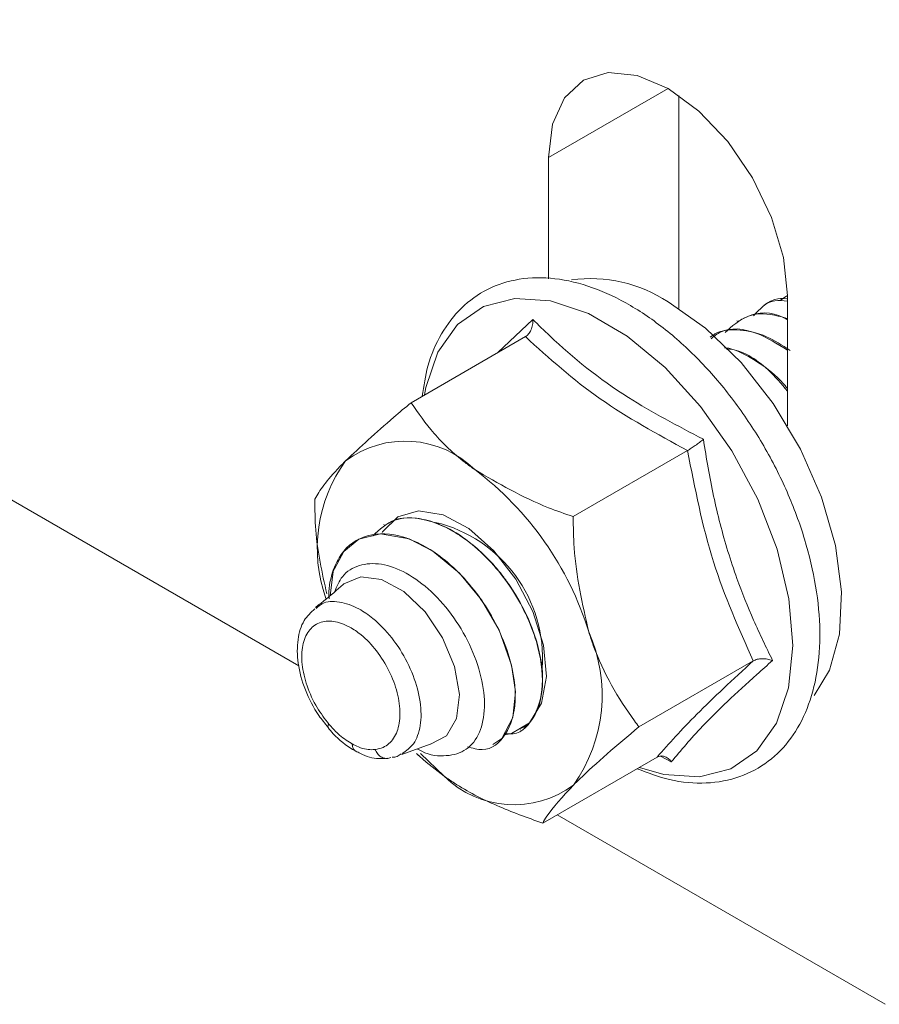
# Model space of a CAD drawing. Header units: millimetres. Extents: x 15 to 1486, y -3131 to -190.
# Tile 15 of 83: x 678 to 706, y -2044 to -2012. Entities that reach past the tile are written whole.
import ezdxf

# ---------------------------------------------------------------- set-up
doc = ezdxf.new("R2010")
doc.units = ezdxf.units.MM

msp = doc.modelspace()

# ---------------------------------------------------------------- linework, layer by layer
at = {"color": 7, "linetype": 'Continuous', "lineweight": 15}
for p, q in [((686.787, -2032.76), (650.362, -2011.732)), ((699.157, -2021.133), (699.157, -2014.198)), ((694.914, -2020.164), (694.914, -2016.221)), ((702.456, -2020.87), (702.672, -2020.716)), ((702.692, -2020.711), (702.692, -2024.95)), ((701.932, -2021.023), (701.925, -2021.027)), ((701.049, -2021.533), (701.041, -2021.537)), ((694.161, -2022.048), (690.439, -2024.197)), ((699.438, -2025.756), (695.715, -2027.905)), ((689.558, -2028.167), (689.551, -2028.171)), ((687.912, -2029.616), (687.807, -2030.471)), ((701.579, -2032.6), (697.857, -2034.749)), ((693.992, -2034.844), (694, -2034.84)), ((690.133, -2035.643), (691.056, -2035.312)), ((693.109, -2035.354), (693.116, -2035.35)), ((689.779, -2035.746), (689.778, -2035.746)), ((690.615, -2035.614), (690.681, -2035.677)), ((691.518, -2036.357), (690.746, -2035.61)), ((698.444, -2035.735), (694.722, -2037.884)), ((698.909, -2035.887), (698.555, -2035.7)), ((705.874, -2043.778), (695.193, -2037.612))]:
    msp.add_line(p, q, dxfattribs=at)
at = {"color": 8, "linetype": 'Continuous', "lineweight": 15}
for p, q in [((694.914, -2016.221), (698.804, -2013.976)), ((693.267, -2022.564), (694.404, -2021.488))]:
    msp.add_line(p, q, dxfattribs=at)
at = {"color": 7, "linetype": 'Continuous', "lineweight": 15, "flags": 128}
for points in [[(694.914, -2016.221), (695.046, -2015.135), (695.435, -2014.276), (696.053, -2013.703), (696.858, -2013.454), (697.796, -2013.547), (698.803, -2013.975), (699.81, -2014.709), (700.748, -2015.7), (701.553, -2016.878), (702.171, -2018.165), (702.56, -2019.473), (702.692, -2020.711)], [(698.803, -2020.916), (700.019, -2021.771), (701.178, -2022.891), (702.226, -2024.224), (703.114, -2025.708), (703.801, -2027.274), (704.254, -2028.847), (704.452, -2030.355), (704.385, -2031.728), (704.058, -2032.9), (703.558, -2033.732)], [(693.502, -2035.004), (693.703, -2034.962), (694.297, -2034.614), (694.688, -2033.977), (694.842, -2033.108), (694.744, -2032.085), (694.404, -2030.998), (693.851, -2029.943), (693.136, -2029.015), (692.32, -2028.296), (691.478, -2027.85), (690.683, -2027.717), (690.007, -2027.907), (689.509, -2028.406), (689.501, -2028.419)], [(693.098, -2035.32), (693.389, -2035.132), (693.751, -2034.443), (693.835, -2033.61), (693.711, -2032.745), (693.305, -2031.606), (692.736, -2030.618), (692.019, -2029.749), (691.149, -2029.027), (690.376, -2028.628), (689.447, -2028.464), (688.739, -2028.641), (688.249, -2029.038), (687.872, -2029.748), (687.872, -2029.748)], [(688.228, -2030.113), (688.252, -2030.092), (688.801, -2029.861), (689.479, -2029.95), (690.204, -2030.348), (690.894, -2031.009), (691.466, -2031.855), (691.854, -2032.788), (692.012, -2033.698), (691.922, -2034.478), (691.595, -2035.037), (691.068, -2035.31), (691.056, -2035.312)], [(690.615, -2035.614), (690.926, -2035.895), (691.518, -2036.357)]]:
    msp.add_lwpolyline(points, dxfattribs=at)
at = {"color": 8, "linetype": 'Continuous', "lineweight": 15, "flags": 128}
msp.add_lwpolyline([(697.871, -2036.066), (698.669, -2036.299), (699.825, -2036.378), (700.849, -2036.116), (701.698, -2035.525), (702.333, -2034.632), (702.727, -2033.474), (702.864, -2032.103), (702.736, -2030.579), (702.35, -2028.967), (701.723, -2027.34), (700.881, -2025.767), (699.862, -2024.317), (698.71, -2023.054), (697.476, -2022.033), (696.213, -2021.299), (694.977, -2020.884), (693.821, -2020.805), (692.797, -2021.067), (691.949, -2021.657), (691.313, -2022.551), (690.919, -2023.708), (690.874, -2023.946)], dxfattribs=at)
at = {"color": 7, "linetype": 'Continuous', "lineweight": 15}
for centre, radius, start, end in [((696.283, -2024.738), 4.579, 56.6008, 97.7609), ((690.242, -2028.687), 3.239, 45.5053, 126.7069), ((692.244, -2028.94), 4.86, 144.1209, 199.5374), ((686.253, -2034.718), 10.428, 17.0934, 53.1177), ((690.174, -2032.511), 4.543, 355.8723, 76.5808), ((690.117, -2030.362), 2.328, 161.3193, 164.7018), ((691.587, -2033.712), 5.07, 324.6785, 23.9523), ((693.788, -2034.047), 3.239, 225.5053, 306.7069)]:
    msp.add_arc(centre, radius, start, end, dxfattribs=at)
for points, knots in [([(697.797, -2036.109), (698.15, -2036.244), (698.915, -2036.537), (700.051, -2036.624), (701.149, -2036.425), (702.09, -2035.917), (702.833, -2035.153), (703.367, -2034.172), (703.687, -2032.996), (703.782, -2031.65), (703.645, -2030.18), (703.282, -2028.641), (702.708, -2027.094), (701.944, -2025.59), (701.017, -2024.183), (699.959, -2022.919), (698.804, -2021.843), (697.586, -2020.994), (696.344, -2020.406), (695.117, -2020.109), (693.954, -2020.125), (692.914, -2020.457), (692.049, -2021.073), (691.397, -2021.932), (690.963, -2022.905), (690.853, -2023.652), (690.804, -2023.986)], [0, 0, 0, 0, 0.037123, 0.080476, 0.122942, 0.16406, 0.204456, 0.245008, 0.286583, 0.329146, 0.372168, 0.41521, 0.45817, 0.50107, 0.543964, 0.586907, 0.629956, 0.673178, 0.71661, 0.760138, 0.803224, 0.845142, 0.885831, 0.926158, 0.96707, 1, 1, 1, 1]), ([(701.585, -2021.371), (701.788, -2021.145), (702.081, -2020.821), (702.55, -2020.876), (702.692, -2020.893)], [0, 0, 0, 0, 0.69599, 1, 1, 1, 1]), ([(702.692, -2020.815), (702.683, -2020.814), (702.404, -2020.774), (702.138, -2020.859), (701.945, -2021.021), (701.936, -2021.029)], [0, 0, 0, 0, 0.0294125, 0.9522739, 1, 1, 1, 1]), ([(694.161, -2022.048), (694.197, -2022.021), (694.269, -2021.967), (694.347, -2021.83), (694.396, -2021.669), (694.405, -2021.549), (694.404, -2021.489), (694.404, -2021.488)], [0, 0, 0, 0, 0.236168, 0.471367, 0.732415, 0.993147, 1, 1, 1, 1]), ([(694.404, -2021.488), (694.586, -2021.668), (695.501, -2022.573), (697.246, -2023.974), (699.117, -2024.952), (699.954, -2025.389)], [0, 0, 0, 0, 0.120964, 0.606826, 1, 1, 1, 1]), ([(700.66, -2021.91), (700.886, -2021.709), (701.38, -2021.271), (702.187, -2021.214), (702.653, -2021.474), (702.692, -2021.496)], [0, 0, 0, 0, 0.436764, 0.952062, 1, 1, 1, 1]), ([(702.692, -2021.464), (702.59, -2021.433), (702.155, -2021.299), (701.561, -2021.272), (701.191, -2021.49), (701.066, -2021.564)], [0, 0, 0, 0, 0.1674032, 0.7174333, 1, 1, 1, 1]), ([(702.775, -2022.495), (702.518, -2022.33), (701.967, -2021.975), (701.116, -2021.79), (700.491, -2021.835), (700.227, -2022.028), (700.177, -2022.064)], [0, 0, 0, 0, 0.272911, 0.584008, 0.922004, 1, 1, 1, 1]), ([(700.202, -2022.119), (700.301, -2022.037), (700.676, -2021.726), (701.601, -2021.807), (702.359, -2022.278), (702.692, -2022.485)], [0, 0, 0, 0, 0.167051, 0.633566, 1, 1, 1, 1]), ([(699.438, -2025.756), (698.452, -2025.217), (696.449, -2024.122), (694.932, -2022.747), (694.161, -2022.048)], [0, 0, 0, 0, 0.49217, 1, 1, 1, 1]), ([(702.692, -2023.733), (702.587, -2023.612), (702.23, -2023.202), (701.532, -2022.75), (700.931, -2022.426), (700.655, -2022.41), (700.642, -2022.409)], [0, 0, 0, 0, 0.170931, 0.577463, 0.980348, 1, 1, 1, 1]), ([(700.69, -2022.448), (700.728, -2022.448), (701.15, -2022.455), (701.925, -2022.917), (702.489, -2023.581), (702.692, -2023.82)], [0, 0, 0, 0, 0.059971, 0.660733, 1, 1, 1, 1]), ([(688.306, -2026.091), (688.79, -2025.637), (689.42, -2025.046), (690.248, -2024.356), (690.439, -2024.197)], [0, 0, 0, 0, 0.769007, 1, 1, 1, 1]), ([(690.439, -2024.197), (690.674, -2024.534), (691.15, -2025.218), (691.903, -2025.936), (692.405, -2026.3), (692.511, -2026.377)], [0, 0, 0, 0, 0.434794, 0.879848, 1, 1, 1, 1]), ([(699.954, -2025.389), (699.953, -2025.39), (699.915, -2025.422), (699.831, -2025.489), (699.696, -2025.589), (699.557, -2025.684), (699.478, -2025.732), (699.438, -2025.756)], [0, 0, 0, 0, 0.0068529, 0.2675854, 0.5286326, 0.7638316, 1, 1, 1, 1]), ([(699.954, -2025.389), (700.003, -2025.699), (700.151, -2026.629), (700.478, -2028.158), (700.985, -2029.813), (701.574, -2031.289), (701.995, -2032.155), (702.207, -2032.588)], [0, 0, 0, 0, 0.120864, 0.362778, 0.606919, 0.802959, 1, 1, 1, 1]), ([(701.579, -2032.6), (701.107, -2031.547), (700.149, -2029.407), (699.677, -2026.986), (699.438, -2025.756)], [0, 0, 0, 0, 0.49217, 1, 1, 1, 1]), ([(687.304, -2027.332), (687.389, -2027.19), (687.561, -2026.903), (687.949, -2026.453), (688.244, -2026.154), (688.306, -2026.091)], [0, 0, 0, 0, 0.4347938, 0.8798477, 1, 1, 1, 1]), ([(692.511, -2026.377), (693.278, -2026.825), (694.275, -2027.408), (695.445, -2027.812), (695.715, -2027.905)], [0, 0, 0, 0, 0.769007, 1, 1, 1, 1]), ([(687.304, -2027.332), (687.307, -2027.671), (687.317, -2028.726), (687.542, -2029.734), (687.695, -2030.417)], [0, 0, 0, 0, 0.321212, 1, 1, 1, 1]), ([(689.191, -2028.528), (689.411, -2028.325), (689.899, -2027.874), (691.067, -2027.963), (692.435, -2028.698), (693.754, -2030.137), (694.587, -2031.896), (694.801, -2033.471), (694.456, -2034.512), (693.944, -2035.055), (693.531, -2034.96), (693.476, -2034.948)], [0, 0, 0, 0, 0.099582, 0.220691, 0.339726, 0.481534, 0.622545, 0.741885, 0.862839, 0.981902, 1, 1, 1, 1]), ([(695.715, -2027.905), (695.72, -2028.243), (695.736, -2029.527), (696.015, -2030.752), (696.22, -2031.653)], [0, 0, 0, 0, 0.263898, 1, 1, 1, 1]), ([(693.984, -2034.81), (694.043, -2034.787), (694.254, -2034.705), (694.552, -2034.272), (694.75, -2033.569), (694.711, -2032.797), (694.587, -2032.154), (694.352, -2031.401), (694.004, -2030.7), (693.708, -2030.237), (693.621, -2030.109), (693.586, -2030.059), (693.578, -2030.047), (693.577, -2030.046), (693.576, -2030.045), (693.576, -2030.045), (693.576, -2030.045), (693.576, -2030.045), (693.576, -2030.045), (693.576, -2030.044), (693.574, -2030.042), (693.569, -2030.035), (693.495, -2029.931), (693.119, -2029.433), (692.422, -2028.742), (691.543, -2028.202), (690.697, -2027.927), (690.017, -2027.916), (689.668, -2028.132), (689.572, -2028.192)], [0, 0, 0, 0, 0.028037, 0.09984, 0.214863, 0.289602, 0.327894, 0.394293, 0.491686, 0.514512, 0.525926, 0.52878, 0.529136, 0.529225, 0.529248, 0.529259, 0.529261, 0.529262, 0.529272, 0.529312, 0.529475, 0.529822, 0.531477, 0.560091, 0.679551, 0.768896, 0.841194, 0.956251, 1, 1, 1, 1]), ([(687.912, -2029.616), (687.991, -2029.449), (688.237, -2028.925), (688.979, -2028.421), (690.175, -2028.462), (691.554, -2029.212), (692.869, -2030.646), (693.704, -2032.408), (693.915, -2033.976), (693.579, -2035.04), (692.971, -2035.59), (692.439, -2035.443), (692.273, -2035.397)], [0, 0, 0, 0, 0.050266, 0.157449, 0.266432, 0.373548, 0.501157, 0.628049, 0.73544, 0.844283, 0.951424, 1, 1, 1, 1]), ([(687.945, -2030.353), (688.021, -2030.176), (688.196, -2029.765), (688.737, -2029.449), (689.461, -2029.399), (690.282, -2029.701), (691.111, -2030.312), (691.857, -2031.172), (692.437, -2032.196), (692.791, -2033.261), (692.866, -2034.257), (692.664, -2035.061), (692.193, -2035.588), (691.508, -2035.728), (690.952, -2035.665), (690.656, -2035.466), (690.645, -2035.459)], [0, 0, 0, 0, 0.055604, 0.128636, 0.202771, 0.278059, 0.353616, 0.431147, 0.508637, 0.587912, 0.667671, 0.748348, 0.830361, 0.912474, 0.996729, 1, 1, 1, 1]), ([(687.773, -2030.578), (687.773, -2030.576), (687.732, -2030.26), (687.802, -2030.003), (687.872, -2029.747)], [0, 0, 0, 0, 0.007477, 1, 1, 1, 1]), ([(688.228, -2030.113), (688.025, -2030.292), (687.742, -2030.542), (687.416, -2030.789), (687.324, -2030.86)], [0, 0, 0, 0, 0.716564, 1, 1, 1, 1]), ([(687.308, -2030.902), (687.18, -2031.022), (686.9, -2031.286), (686.725, -2031.915), (686.729, -2032.684), (686.966, -2033.546), (687.333, -2034.275), (687.634, -2034.636), (687.738, -2034.761)], [0, 0, 0, 0, 0.143437, 0.314107, 0.500149, 0.697348, 0.895737, 1, 1, 1, 1]), ([(689.266, -2035.482), (689.355, -2035.465), (689.598, -2035.419), (689.839, -2035.2), (690.028, -2034.825), (690.109, -2034.337), (690.016, -2033.643), (689.745, -2032.92), (689.329, -2032.256), (688.87, -2031.778), (688.387, -2031.447), (687.905, -2031.277), (687.436, -2031.324), (687.084, -2031.6), (686.885, -2032.076), (686.864, -2032.705), (687.029, -2033.417), (687.341, -2034.105), (687.63, -2034.483), (687.762, -2034.656)], [0, 0, 0, 0, 0.0376858, 0.1025273, 0.1345926, 0.1994144, 0.2645253, 0.3292658, 0.3931404, 0.4561366, 0.5000968, 0.5627742, 0.6254576, 0.6880844, 0.7512452, 0.8153071, 0.8801561, 0.9452614, 1, 1, 1, 1]), ([(696.22, -2031.653), (696.269, -2031.802), (696.625, -2032.877), (697.223, -2033.9), (697.808, -2034.683), (697.857, -2034.749)], [0, 0, 0, 0, 0.127944, 0.927356, 1, 1, 1, 1]), ([(698.444, -2035.735), (698.838, -2035.29), (699.638, -2034.387), (700.925, -2033.202), (701.579, -2032.6)], [0, 0, 0, 0, 0.49217, 1, 1, 1, 1]), ([(702.207, -2032.588), (702.035, -2032.74), (701.171, -2033.502), (699.921, -2034.681), (699.222, -2035.514), (698.909, -2035.887)], [0, 0, 0, 0, 0.120964, 0.606826, 1, 1, 1, 1]), ([(702.207, -2032.588), (702.206, -2032.588), (702.151, -2032.568), (702.037, -2032.539), (701.866, -2032.526), (701.704, -2032.543), (701.621, -2032.581), (701.579, -2032.6)], [0, 0, 0, 0, 0.006853, 0.267585, 0.528633, 0.763832, 1, 1, 1, 1]), ([(687.733, -2034.765), (687.73, -2034.762), (687.715, -2034.752), (687.73, -2034.713), (687.75, -2034.675), (687.759, -2034.661), (687.762, -2034.656)], [0, 0, 0, 0, 0.173588, 0.738663, 0.90193, 1, 1, 1, 1]), ([(687.735, -2034.769), (687.791, -2034.837), (688.028, -2035.123), (688.358, -2035.39), (688.6, -2035.517), (688.634, -2035.534)], [0, 0, 0, 0, 0.211943, 0.8897376, 1, 1, 1, 1]), ([(687.762, -2034.656), (687.858, -2034.765), (688.019, -2034.947), (688.266, -2035.148), (688.425, -2035.251), (688.51, -2035.297), (688.524, -2035.305)], [0, 0, 0, 0, 0.401298, 0.674876, 0.948413, 1, 1, 1, 1]), ([(697.857, -2034.749), (697.502, -2035.046), (696.785, -2035.648), (696.103, -2036.268), (695.79, -2036.577), (695.724, -2036.643)], [0, 0, 0, 0, 0.434794, 0.879848, 1, 1, 1, 1]), ([(688.524, -2035.305), (688.592, -2035.34), (688.748, -2035.42), (688.981, -2035.484), (689.157, -2035.495), (689.247, -2035.485), (689.266, -2035.482)], [0, 0, 0, 0, 0.261201, 0.600248, 0.914316, 1, 1, 1, 1]), ([(688.524, -2035.305), (688.524, -2035.313), (688.525, -2035.331), (688.532, -2035.392), (688.56, -2035.48), (688.614, -2035.52), (688.64, -2035.541)], [0, 0, 0, 0, 0.0711442, 0.1658556, 0.5830219, 1, 1, 1, 1]), ([(688.642, -2035.538), (688.69, -2035.564), (688.922, -2035.693), (689.3, -2035.806), (689.571, -2035.776), (689.659, -2035.766)], [0, 0, 0, 0, 0.148738, 0.725474, 1, 1, 1, 1]), ([(689.778, -2035.746), (689.735, -2035.76), (689.65, -2035.789), (689.513, -2035.76), (689.39, -2035.681), (689.315, -2035.585), (689.279, -2035.515), (689.269, -2035.491), (689.266, -2035.482)], [0, 0, 0, 0, 0.224163, 0.448327, 0.672497, 0.896683, 0.960779, 1, 1, 1, 1]), ([(689.826, -2035.738), (689.879, -2035.734), (689.981, -2035.725), (690.071, -2035.655), (690.115, -2035.621)], [0, 0, 0, 0, 0.518631, 1, 1, 1, 1]), ([(698.909, -2035.887), (698.908, -2035.886), (698.878, -2035.843), (698.808, -2035.769), (698.689, -2035.705), (698.562, -2035.686), (698.483, -2035.719), (698.444, -2035.735)], [0, 0, 0, 0, 0.006853, 0.267585, 0.528633, 0.763832, 1, 1, 1, 1]), ([(694.722, -2037.884), (694.217, -2037.702), (693.196, -2037.334), (692.149, -2036.785), (691.629, -2036.432), (691.518, -2036.357)], [0, 0, 0, 0, 0.434794, 0.879848, 1, 1, 1, 1]), ([(695.724, -2036.643), (695.381, -2037.016), (694.935, -2037.5), (694.762, -2037.812), (694.722, -2037.884)], [0, 0, 0, 0, 0.769007, 1, 1, 1, 1])]:
    msp.add_open_spline(points, degree=3, knots=knots, dxfattribs=at)
at = {"color": 8, "linetype": 'Continuous', "lineweight": 15}
msp.add_open_spline([(687.349, -2030.892), (687.411, -2030.835), (687.605, -2030.657), (688.095, -2030.647), (688.675, -2030.845), (689.267, -2031.251), (689.83, -2031.831), (690.344, -2032.637), (690.682, -2033.513), (690.803, -2034.355), (690.705, -2034.941), (690.494, -2035.384), (690.282, -2035.525), (690.147, -2035.616)], degree=3, knots=[0, 0, 0, 0, 0.048503, 0.151684, 0.25481, 0.327125, 0.430826, 0.535887, 0.642148, 0.748787, 0.854854, 0.90734, 1, 1, 1, 1], dxfattribs=at)

doc.saveas('drawing.dxf')
